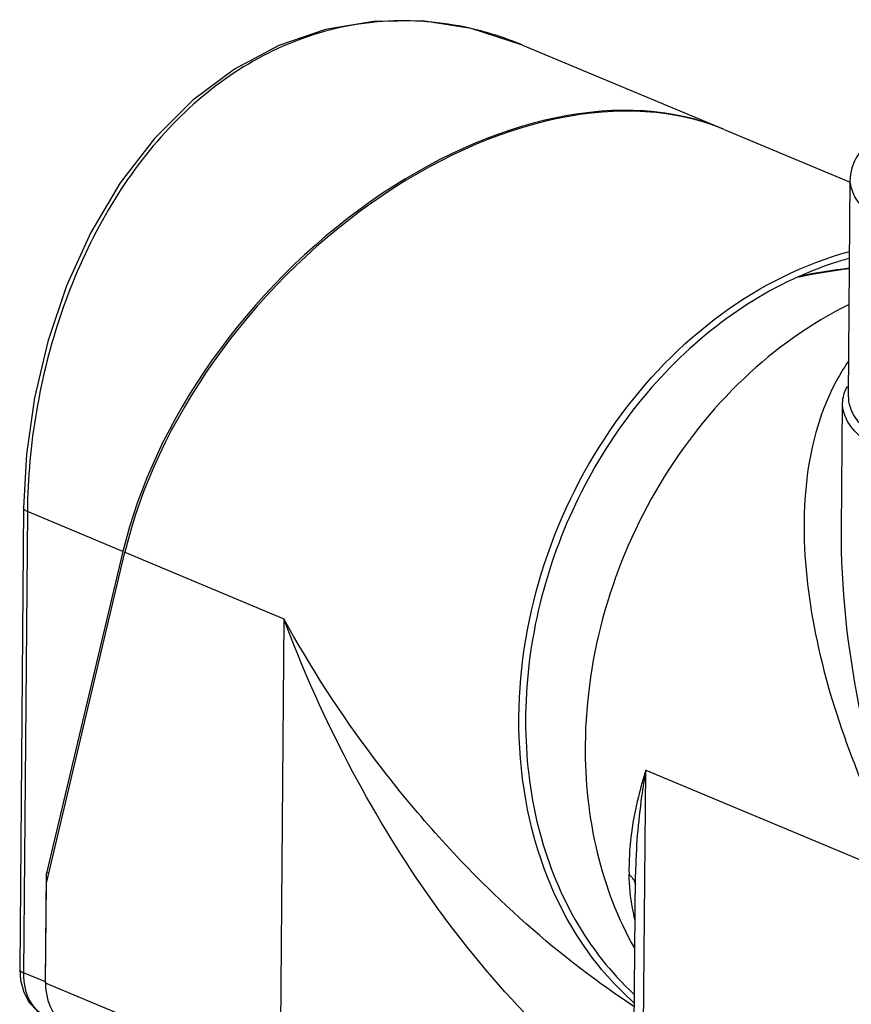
# Model space of a CAD drawing. Header units: millimetres. Extents: x 12 to 2508, y 25 to 1770.
# Tile 50 of 52: x 2241 to 2314, y 1518 to 1604. Entities that reach past the tile are written whole.
import ezdxf

# ---------------------------------------------------------------- set-up
doc = ezdxf.new("R2010")
doc.units = ezdxf.units.MM
for name, color, linetype in [('COVER_S_PBL97', 7, 'Continuous'), ('FLANGE_E_PBL107', 7, 'Continuous'), ('HOLDER_S_PBL87', 7, 'Continuous'), ('HOLDER_S_PBL96', 7, 'Continuous'), ('MODULE_S_ABL82', 7, 'Continuous'), ('MODULE_S_ABL95', 7, 'Continuous'), ('new_view_8_VBL72', 7, 'Continuous'), ('RING_S_PBL78', 7, 'Continuous')]:
    doc.layers.add(name, color=color, linetype=linetype)

# ---------------------------------------------------------------- blocks, each defined once
blk = doc.blocks.new('RING_S_PBL78', base_point=(3131.746, 2030.813))
at = {"layer": 'RING_S_PBL78', "color": 7}
for q in [(3141.52, 2061.489), (3141.52, 2061.487)]:
    blk.add_line((3141.538, 2061.496), q, dxfattribs=at)
blk.add_arc((3151.948, 2011.8), 50.716, 96.8006, 101.83488, dxfattribs=at)
for centre, major_axis, ratio, start_param, end_param in [((3151.224, 2026.926), (42.626, 1.876), 0.834841, 1.65822, 1.763164), ((3140.258, 2031.513), (-1.797, 40.821), 0.093221, -0.75206, -0.749974)]:
    blk.add_ellipse(centre, major_axis=major_axis, ratio=ratio, start_param=start_param, end_param=end_param, dxfattribs=at)
for points, knots in [([(3145.952, 2063.079), (3145.579, 2062.977), (3144.079, 2062.534), (3142.613, 2061.975), (3141.538, 2061.496)], [0, 0, 0, 0, 0.247141, 1, 1, 1, 1]), ([(3141.52, 2061.489), (3138.749, 2060.254), (3133.402, 2056.918), (3126.723, 2050.047), (3121.577, 2041.649), (3118.319, 2032.305), (3117.171, 2022.651), (3118.23, 2013.341), (3121.449, 2005.023), (3125.02, 2000.43), (3127.059, 1998.547)], [0, 0, 0, 0, 0.122054, 0.250259, 0.382334, 0.515133, 0.645353, 0.770255, 0.888355, 1, 1, 1, 1])]:
    blk.add_open_spline(points, degree=3, knots=knots, dxfattribs=at)
blk = doc.blocks.new('HOLDER_S_PBL87', base_point=(3171.555, 2019.515))
at = {"layer": 'HOLDER_S_PBL87', "color": 7}
for p, q in [((3145.249, 2039.32), (3145.344, 2050.36)), ((3145.249, 2039.32), (3145.249, 2039.324)), ((3126.962, 1982.833), (3127.187, 2009.071)), ((3127.187, 2009.072), (3127.187, 2009.072))]:
    blk.add_line(p, q, dxfattribs=at)
at = {"layer": 'HOLDER_S_PBL87', "color": 2}
for p, q in [((3127.78, 1982.085), (3128.09, 2018.201)), ((3128.09, 2018.201), (3151.173, 2008.543))]:
    blk.add_line(p, q, dxfattribs=at)
at = {"layer": 'HOLDER_S_PBL87', "color": 7}
for points, knots in [([(3145.912, 2059.033), (3142.546, 2057.377), (3136.173, 2052.808), (3128.825, 2043.489), (3124.018, 2032.412), (3122.805, 2024.391), (3122.771, 2020.426)], [0, 0, 0, 0, 0.238943, 0.490634, 0.747411, 1, 1, 1, 1]), ([(3145.459, 2051.127), (3145.478, 2051.19), (3145.562, 2051.448), (3145.68, 2051.695), (3145.783, 2051.873)], [0, 0, 0, 0, 0.241991, 1, 1, 1, 1]), ([(3151.483, 2044.755), (3150.574, 2045.135), (3148.963, 2045.902), (3146.975, 2047.265), (3145.677, 2048.722), (3145.339, 2049.854), (3145.344, 2050.36)], [0, 0, 0, 0, 0.339309, 0.612432, 0.825798, 1, 1, 1, 1]), ([(3122.771, 2020.426), (3122.744, 2017.255), (3123.394, 2011.054), (3125.616, 2005.203), (3127.085, 2002.59)], [0, 0, 0, 0, 0.514016, 1, 1, 1, 1])]:
    blk.add_open_spline(points, degree=3, knots=knots, dxfattribs=at)
at = {"layer": 'HOLDER_S_PBL87', "color": 2}
for points, knots in [([(3145.862, 2054.068), (3144.961, 2052.776), (3143.99, 2050.875), (3143.315, 2048.881), (3143.161, 2048.374)], [0, 0, 0, 0, 0.74823, 1, 1, 1, 1]), ([(3143.161, 2048.374), (3142.243, 2045.339), (3141.579, 2038.704), (3142.994, 2028.65), (3146.239, 2018.439), (3149.378, 2011.822), (3151.173, 2008.543)], [0, 0, 0, 0, 0.229025, 0.47253, 0.729959, 1, 1, 1, 1]), ([(3151.173, 2008.543), (3149.312, 2013.558), (3146.381, 2023.673), (3145.205, 2034.18), (3145.249, 2039.32)], [0, 0, 0, 0, 0.509965, 1, 1, 1, 1]), ([(3128.09, 2018.201), (3127.846, 2017.434), (3126.997, 2014.461), (3126.558, 2011.348), (3126.617, 2009.06)], [0, 0, 0, 0, 0.260213, 1, 1, 1, 1]), ([(3128.09, 2018.201), (3127.953, 2017.436), (3127.468, 2014.415), (3127.206, 2011.354), (3127.187, 2009.072)], [0, 0, 0, 0, 0.254024, 1, 1, 1, 1]), ([(3127.136, 2005.112), (3127.056, 2005.436), (3126.774, 2006.736), (3126.643, 2008.066), (3126.617, 2009.06)], [0, 0, 0, 0, 0.251427, 1, 1, 1, 1]), ([(3126.877, 2008.79), (3126.915, 2008.741), (3127.053, 2008.548), (3127.148, 2008.323), (3127.182, 2008.151)], [0, 0, 0, 0, 0.261487, 1, 1, 1, 1])]:
    blk.add_open_spline(points, degree=3, knots=knots, dxfattribs=at)
at = {"layer": 'HOLDER_S_PBL87', "color": 7}
blk.add_open_spline([(3145.344, 2050.36), (3145.346, 2050.619), (3145.386, 2050.879), (3145.459, 2051.127)], degree=3, dxfattribs=at)
at = {"layer": 'HOLDER_S_PBL87', "color": 2}
blk.add_open_spline([(3126.617, 2009.06), (3126.712, 2008.979), (3126.799, 2008.888), (3126.877, 2008.79)], degree=3, dxfattribs=at)
blk = doc.blocks.new('MODULE_S_ABL82', base_point=(3171.555, 2019.515))
at = {"layer": 'HOLDER_S_PBL87'}
blk.add_blockref('HOLDER_S_PBL87', (3171.555, 2019.515), dxfattribs=at)
blk = doc.blocks.new('HOLDER_S_PBL96', base_point=(3110.722, 2025.585))
at = {"layer": 'HOLDER_S_PBL96', "color": 7}
for p, q in [((3134.946, 2074.386), (3146.01, 2069.757)), ((3075.51, 2008.303), (3082.404, 2037.315)), ((3075.435, 1999.539), (3075.51, 2008.303))]:
    blk.add_line(p, q, dxfattribs=at)
at = {"layer": 'HOLDER_S_PBL96', "color": 2}
for p, q in [((3082.404, 2037.315), (3096.343, 2031.483)), ((3096.343, 2031.483), (3095.996, 1990.937)), ((3095.996, 1990.937), (3075.435, 1999.539))]:
    blk.add_line(p, q, dxfattribs=at)
at = {"layer": 'HOLDER_S_PBL96', "color": 7}
blk.add_ellipse((3113.763, 2042.599), major_axis=(26.28, 28.54), ratio=0.659351, start_param=0.234751, end_param=2.275384, dxfattribs=at)
for points, knots in [([(3116.959, 2022.857), (3116.998, 2027.408), (3118.581, 2036.603), (3124.776, 2048.936), (3134.057, 2058.625), (3141.945, 2062.605), (3145.952, 2063.675)], [0, 0, 0, 0, 0.256231, 0.515747, 0.766458, 1, 1, 1, 1]), ([(3127.047, 1997.818), (3125.42, 1999.252), (3122.463, 2002.621), (3118.109, 2010.835), (3116.918, 2018.05), (3116.959, 2022.857)], [0, 0, 0, 0, 0.234807, 0.479478, 1, 1, 1, 1]), ([(3075.435, 1999.539), (3075.428, 1998.718), (3075.697, 1997.471), (3076.67, 1996.216), (3077.307, 1995.796), (3077.643, 1995.65)], [0, 0, 0, 0, 0.523914, 0.766432, 1, 1, 1, 1])]:
    blk.add_open_spline(points, degree=3, knots=knots, dxfattribs=at)
at = {"layer": 'HOLDER_S_PBL96', "color": 2}
for points, knots in [([(3127.002, 1988.675), (3123.316, 1991.233), (3116.583, 1997.294), (3108.231, 2007.85), (3101.426, 2019.315), (3097.861, 2027.392), (3096.343, 2031.483)], [0, 0, 0, 0, 0.25229, 0.504914, 0.754668, 1, 1, 1, 1]), ([(3114.198, 2007.905), (3110.589, 2011.442), (3104.064, 2018.922), (3098.664, 2027.245), (3096.343, 2031.483)], [0, 0, 0, 0, 0.511183, 1, 1, 1, 1]), ([(3127.046, 1997.495), (3125.876, 1998.256), (3121.341, 2001.401), (3117.142, 2005.02), (3114.198, 2007.905)], [0, 0, 0, 0, 0.252886, 1, 1, 1, 1])]:
    blk.add_open_spline(points, degree=3, knots=knots, dxfattribs=at)
blk = doc.blocks.new('COVER_S_PBL97', base_point=(3103.976, 2039.946))
at = {"layer": 'COVER_S_PBL97', "color": 7}
for p, q in [((3117.283, 2081.775), (3134.78, 2074.455)), ((3073.517, 2041.194), (3073.171, 2000.745)), ((3082.231, 2037.387), (3075.517, 2009.17)), ((3075.436, 1999.636), (3075.517, 2009.17)), ((3075.724, 2009.205), (3075.517, 2009.17))]:
    blk.add_line(p, q, dxfattribs=at)
at = {"layer": 'COVER_S_PBL97', "color": 2}
for p, q in [((3073.845, 2040.895), (3073.498, 2000.446)), ((3082.231, 2037.387), (3073.845, 2040.895)), ((3075.436, 1999.636), (3073.498, 2000.446))]:
    blk.add_line(p, q, dxfattribs=at)
at = {"layer": 'COVER_S_PBL97', "color": 7}
for points in [[(3117.284, 2081.775), (3112.764, 2083.242), (3108.469, 2083.895), (3104.19, 2083.856), (3099.985, 2083.132), (3095.909, 2081.731), (3092.012, 2079.661), (3088.349, 2076.937), (3084.983, 2073.594), (3081.98, 2069.698), (3079.398, 2065.349), (3077.279, 2060.674), (3075.637, 2055.803), (3074.47, 2050.848), (3073.767, 2045.899), (3073.517, 2041.194)], [(3073.171, 2000.745), (3073.239, 1999.796), (3073.522, 1998.737), (3074.014, 1997.83), (3074.673, 1997.132), (3075.474, 1996.653)]]:
    blk.add_lwpolyline(points, dxfattribs=at)
at = {"layer": 'COVER_S_PBL97', "color": 2}
blk.add_arc((3106.455, 2055.914), 28.037, 67.28042, 76.33194, dxfattribs=at)
at = {"layer": 'COVER_S_PBL97', "color": 7}
blk.add_arc((3080.928, 1999.589), 5.493, 179.50903, 180.52195, dxfattribs=at)
blk.add_ellipse((3113.59, 2042.671), major_axis=(26.289, 28.535), ratio=0.659161, start_param=6.515572, end_param=8.558677, dxfattribs=at)
at = {"layer": 'COVER_S_PBL97', "color": 2}
for points, knots in [([(3113.08, 2083.157), (3110.616, 2083.753), (3105.492, 2084.255), (3097.885, 2082.722), (3090.899, 2079.009), (3084.91, 2073.436), (3080.111, 2066.412), (3076.596, 2058.365), (3074.418, 2049.752), (3073.87, 2043.831), (3073.845, 2040.895)], [0, 0, 0, 0, 0.115118, 0.230062, 0.347527, 0.469863, 0.598056, 0.731252, 0.866682, 1, 1, 1, 1]), ([(3073.845, 2040.895), (3073.796, 2040.916), (3073.666, 2040.976), (3073.517, 2041.096), (3073.518, 2041.194)], [0, 0, 0, 0, 0.347799, 1, 1, 1, 1]), ([(3073.171, 2000.745), (3073.171, 2000.718), (3073.195, 2000.638), (3073.315, 2000.532), (3073.429, 2000.475), (3073.498, 2000.446)], [0, 0, 0, 0, 0.174491, 0.515628, 1, 1, 1, 1]), ([(3073.498, 2000.446), (3073.495, 2000.034), (3073.565, 1999.239), (3073.92, 1998.148), (3074.505, 1997.27), (3075.045, 1996.86), (3075.329, 1996.719)], [0, 0, 0, 0, 0.283657, 0.544741, 0.781635, 1, 1, 1, 1])]:
    blk.add_open_spline(points, degree=3, knots=knots, dxfattribs=at)
blk = doc.blocks.new('MODULE_S_ABL95', base_point=(3103.976, 2039.946))
at = {"layer": 'COVER_S_PBL97'}
blk.add_blockref('COVER_S_PBL97', (3103.976, 2039.946), dxfattribs=at)
at = {"layer": 'HOLDER_S_PBL96'}
blk.add_blockref('HOLDER_S_PBL96', (3110.722, 2025.585), dxfattribs=at)
blk = doc.blocks.new('FLANGE_E_PBL107', base_point=(3182.929, 2061.159))
at = {"layer": 'FLANGE_E_PBL107', "color": 7}
blk.add_line((3145.849, 2050.934), (3146.012, 2070.003), dxfattribs=at)
for points, knots in [([(3163.106, 2078.93), (3160.778, 2078.538), (3157.47, 2077.844), (3153.413, 2076.546), (3150.954, 2075.521), (3148.937, 2074.389), (3147.371, 2073.128), (3146.298, 2071.675), (3146.017, 2070.546), (3146.012, 2070.003)], [0, 0, 0, 0, 0.347272, 0.495833, 0.626189, 0.738568, 0.834967, 0.920089, 1, 1, 1, 1]), ([(3145.849, 2050.934), (3145.845, 2050.45), (3146.154, 2049.37), (3146.87, 2048.543), (3147.298, 2048.14)], [0, 0, 0, 0, 0.451601, 1, 1, 1, 1])]:
    blk.add_open_spline(points, degree=3, knots=knots, dxfattribs=at)
at = {"layer": 'FLANGE_E_PBL107', "color": 2}
blk.add_open_spline([(3203.298, 2061.198), (3200.332, 2060.698), (3194.094, 2059.978), (3184.528, 2059.61), (3174.852, 2059.921), (3167.051, 2060.748), (3161.294, 2061.761), (3157.497, 2062.637), (3154.156, 2063.636), (3151.328, 2064.739), (3149.057, 2065.926), (3147.373, 2067.187), (3146.283, 2068.527), (3146.008, 2069.544), (3146.012, 2070.003)], degree=3, knots=[0, 0, 0, 0, 0.14936, 0.311277, 0.475005, 0.629633, 0.700345, 0.765129, 0.823039, 0.873343, 0.915618, 0.949926, 0.977205, 1, 1, 1, 1], dxfattribs=at)
blk = doc.blocks.new('NEW_VIEW_8_VBL72', base_point=(3094.865, 1579.719))
at = {"layer": 'FLANGE_E_PBL107'}
blk.add_blockref('FLANGE_E_PBL107', (3182.929, 2061.159), dxfattribs=at)
at = {"layer": 'MODULE_S_ABL82'}
blk.add_blockref('MODULE_S_ABL82', (3171.555, 2019.515), dxfattribs=at)
at = {"layer": 'MODULE_S_ABL95'}
blk.add_blockref('MODULE_S_ABL95', (3103.976, 2039.946), dxfattribs=at)
at = {"layer": 'RING_S_PBL78'}
blk.add_blockref('RING_S_PBL78', (3131.746, 2030.813), dxfattribs=at)

msp = doc.modelspace()

# ---------------------------------------------------------------- block references
at = {"layer": 'new_view_8_VBL72'}
msp.add_blockref('NEW_VIEW_8_VBL72', (2262.583, 1099.563), dxfattribs=at)

doc.saveas('drawing.dxf')
